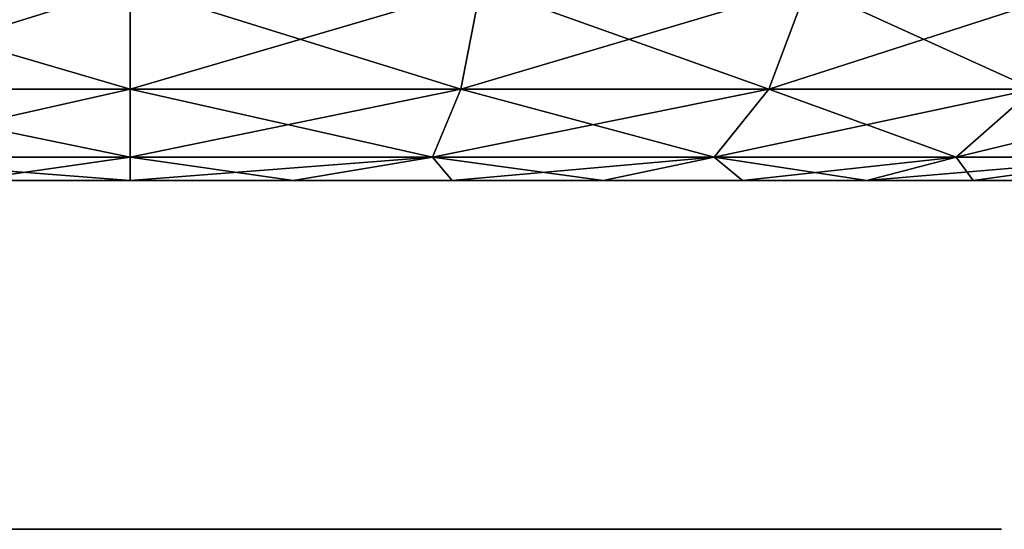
# Model space of a CAD drawing. Header units: millimetres. Extents: x -148 to 148, y -42 to 96.
# Tile 30 of 132: x -64.27 to -58.62, y -41.5 to -38.58. Entities that reach past the tile are written whole.
import ezdxf

# ---------------------------------------------------------------- set-up
doc = ezdxf.new("R2010")
doc.units = ezdxf.units.MM
doc.header["$LTSCALE"] = 127.314815
for name, color, linetype in [('48', 7, 'CONTINUOUS'), ('49', 7, 'CONTINUOUS'), ('63', 7, 'CONTINUOUS'), ('64', 7, 'CONTINUOUS'), ('65', 7, 'CONTINUOUS'), ('66', 7, 'CONTINUOUS'), ('93', 7, 'CONTINUOUS')]:
    doc.layers.add(name, color=color, linetype=linetype)

msp = doc.modelspace()

# ---------------------------------------------------------------- linework, layer by layer
at = {"layer": '48', "linetype": 'Continuous'}
for points in [[(-69.5459, -39.5, 64.5751), (-69.6195, -39.5, 63.6396), (-57.7333, -39.5, 64.5751), (-69.5459, -39.5, 64.5751)], [(-69.5459, -39.5, 62.7042), (-57.6597, -39.5, 63.6396), (-69.6195, -39.5, 63.6396), (-69.5459, -39.5, 62.7042)], [(-69.6195, -39.5, 63.6396), (-57.6597, -39.5, 63.6396), (-57.7333, -39.5, 64.5751), (-69.6195, -39.5, 63.6396)], [(-69.3268, -39.5, 65.4875), (-69.5459, -39.5, 64.5751), (-57.9524, -39.5, 65.4875), (-69.3268, -39.5, 65.4875)], [(-57.9524, -39.5, 65.4875), (-69.5459, -39.5, 64.5751), (-57.7333, -39.5, 64.5751), (-57.9524, -39.5, 65.4875)], [(-57.7333, -39.5, 62.7042), (-57.6597, -39.5, 63.6396), (-69.5459, -39.5, 62.7042), (-57.7333, -39.5, 62.7042)], [(-69.3268, -39.5, 61.7917), (-57.7333, -39.5, 62.7042), (-69.5459, -39.5, 62.7042), (-69.3268, -39.5, 61.7917)], [(-68.9677, -39.5, 66.3544), (-69.3268, -39.5, 65.4875), (-58.3115, -39.5, 66.3544), (-68.9677, -39.5, 66.3544)], [(-58.3115, -39.5, 66.3544), (-69.3268, -39.5, 65.4875), (-57.9524, -39.5, 65.4875), (-58.3115, -39.5, 66.3544)], [(-57.9524, -39.5, 61.7917), (-57.7333, -39.5, 62.7042), (-69.3268, -39.5, 61.7917), (-57.9524, -39.5, 61.7917)], [(-68.9677, -39.5, 60.9248), (-57.9524, -39.5, 61.7917), (-69.3268, -39.5, 61.7917), (-68.9677, -39.5, 60.9248)], [(-68.4774, -39.5, 67.1545), (-68.9677, -39.5, 66.3544), (-58.8018, -39.5, 67.1545), (-68.4774, -39.5, 67.1545)], [(-58.8018, -39.5, 67.1545), (-68.9677, -39.5, 66.3544), (-58.3115, -39.5, 66.3544), (-58.8018, -39.5, 67.1545)], [(-58.3115, -39.5, 60.9248), (-57.9524, -39.5, 61.7917), (-68.9677, -39.5, 60.9248), (-58.3115, -39.5, 60.9248)], [(-68.4774, -39.5, 60.1247), (-58.3115, -39.5, 60.9248), (-68.9677, -39.5, 60.9248), (-68.4774, -39.5, 60.1247)], [(-67.868, -39.5, 67.868), (-68.4774, -39.5, 67.1545), (-59.4112, -39.5, 67.868), (-67.868, -39.5, 67.868)], [(-59.4112, -39.5, 67.868), (-68.4774, -39.5, 67.1545), (-58.8018, -39.5, 67.1545), (-59.4112, -39.5, 67.868)], [(-58.8018, -39.5, 60.1247), (-58.3115, -39.5, 60.9248), (-68.4774, -39.5, 60.1247), (-58.8018, -39.5, 60.1247)], [(-67.868, -39.5, 59.4112), (-58.8018, -39.5, 60.1247), (-68.4774, -39.5, 60.1247), (-67.868, -39.5, 59.4112)], [(-67.1545, -39.5, 68.4774), (-67.868, -39.5, 67.868), (-60.1247, -39.5, 68.4775), (-67.1545, -39.5, 68.4774)], [(-60.1247, -39.5, 68.4775), (-67.868, -39.5, 67.868), (-59.4112, -39.5, 67.868), (-60.1247, -39.5, 68.4775)], [(-59.4112, -39.5, 59.4112), (-58.8018, -39.5, 60.1247), (-67.868, -39.5, 59.4112), (-59.4112, -39.5, 59.4112)], [(-67.1545, -39.5, 58.8018), (-59.4112, -39.5, 59.4112), (-67.868, -39.5, 59.4112), (-67.1545, -39.5, 58.8018)], [(-66.3544, -39.5, 68.9677), (-67.1545, -39.5, 68.4774), (-60.9248, -39.5, 68.9677), (-66.3544, -39.5, 68.9677)], [(-60.9248, -39.5, 68.9677), (-67.1545, -39.5, 68.4774), (-60.1247, -39.5, 68.4775), (-60.9248, -39.5, 68.9677)], [(-66.3544, -39.5, 58.3115), (-60.1247, -39.5, 58.8018), (-67.1545, -39.5, 58.8018), (-66.3544, -39.5, 58.3115)], [(-60.1247, -39.5, 58.8018), (-59.4112, -39.5, 59.4112), (-67.1545, -39.5, 58.8018), (-60.1247, -39.5, 58.8018)], [(-65.4875, -39.5, 69.3268), (-66.3544, -39.5, 68.9677), (-61.7917, -39.5, 69.3268), (-65.4875, -39.5, 69.3268)], [(-61.7917, -39.5, 69.3268), (-66.3544, -39.5, 68.9677), (-60.9248, -39.5, 68.9677), (-61.7917, -39.5, 69.3268)], [(-65.4875, -39.5, 57.9524), (-60.9248, -39.5, 58.3115), (-66.3544, -39.5, 58.3115), (-65.4875, -39.5, 57.9524)], [(-60.9248, -39.5, 58.3115), (-60.1247, -39.5, 58.8018), (-66.3544, -39.5, 58.3115), (-60.9248, -39.5, 58.3115)], [(-64.5751, -39.5, 69.5459), (-65.4875, -39.5, 69.3268), (-62.7041, -39.5, 69.5459), (-64.5751, -39.5, 69.5459)], [(-62.7041, -39.5, 69.5459), (-65.4875, -39.5, 69.3268), (-61.7917, -39.5, 69.3268), (-62.7041, -39.5, 69.5459)], [(-64.5751, -39.5, 57.7333), (-61.7917, -39.5, 57.9524), (-65.4875, -39.5, 57.9524), (-64.5751, -39.5, 57.7333)], [(-61.7917, -39.5, 57.9524), (-60.9248, -39.5, 58.3115), (-65.4875, -39.5, 57.9524), (-61.7917, -39.5, 57.9524)], [(-63.6396, -39.5, 57.6597), (-62.7041, -39.5, 57.7333), (-64.5751, -39.5, 57.7333), (-63.6396, -39.5, 57.6597)], [(-63.6396, -39.5, 69.6195), (-64.5751, -39.5, 69.5459), (-62.7041, -39.5, 69.5459), (-63.6396, -39.5, 69.6195)], [(-62.7041, -39.5, 57.7333), (-61.7917, -39.5, 57.9524), (-64.5751, -39.5, 57.7333), (-62.7041, -39.5, 57.7333)]]:
    msp.add_3dface(points, dxfattribs=at)
at = {"layer": '49', "linetype": 'Continuous'}
for points in [[(-69.5459, -39.5, -62.7042), (-69.6195, -39.5, -63.6396), (-57.7333, -39.5, -62.7042), (-69.5459, -39.5, -62.7042)], [(-69.5459, -39.5, -64.5751), (-57.6597, -39.5, -63.6396), (-69.6195, -39.5, -63.6396), (-69.5459, -39.5, -64.5751)], [(-69.6195, -39.5, -63.6396), (-57.6597, -39.5, -63.6396), (-57.7333, -39.5, -62.7042), (-69.6195, -39.5, -63.6396)], [(-57.9524, -39.5, -61.7917), (-69.5459, -39.5, -62.7042), (-57.7333, -39.5, -62.7042), (-57.9524, -39.5, -61.7917)], [(-69.3268, -39.5, -61.7917), (-69.5459, -39.5, -62.7042), (-57.9524, -39.5, -61.7917), (-69.3268, -39.5, -61.7917)], [(-57.7333, -39.5, -64.5751), (-57.6597, -39.5, -63.6396), (-69.5459, -39.5, -64.5751), (-57.7333, -39.5, -64.5751)], [(-69.3268, -39.5, -65.4875), (-57.7333, -39.5, -64.5751), (-69.5459, -39.5, -64.5751), (-69.3268, -39.5, -65.4875)], [(-58.3115, -39.5, -60.9248), (-69.3268, -39.5, -61.7917), (-57.9524, -39.5, -61.7917), (-58.3115, -39.5, -60.9248)], [(-68.9677, -39.5, -60.9248), (-69.3268, -39.5, -61.7917), (-58.3115, -39.5, -60.9248), (-68.9677, -39.5, -60.9248)], [(-57.9524, -39.5, -65.4875), (-57.7333, -39.5, -64.5751), (-69.3268, -39.5, -65.4875), (-57.9524, -39.5, -65.4875)], [(-68.9677, -39.5, -66.3544), (-57.9524, -39.5, -65.4875), (-69.3268, -39.5, -65.4875), (-68.9677, -39.5, -66.3544)], [(-58.8018, -39.5, -60.1247), (-68.9677, -39.5, -60.9248), (-58.3115, -39.5, -60.9248), (-58.8018, -39.5, -60.1247)], [(-68.4774, -39.5, -60.1247), (-68.9677, -39.5, -60.9248), (-58.8018, -39.5, -60.1247), (-68.4774, -39.5, -60.1247)], [(-58.3115, -39.5, -66.3544), (-57.9524, -39.5, -65.4875), (-68.9677, -39.5, -66.3544), (-58.3115, -39.5, -66.3544)], [(-68.4774, -39.5, -67.1545), (-58.3115, -39.5, -66.3544), (-68.9677, -39.5, -66.3544), (-68.4774, -39.5, -67.1545)], [(-67.868, -39.5, -59.4112), (-68.4774, -39.5, -60.1247), (-59.4112, -39.5, -59.4112), (-67.868, -39.5, -59.4112)], [(-59.4112, -39.5, -59.4112), (-68.4774, -39.5, -60.1247), (-58.8018, -39.5, -60.1247), (-59.4112, -39.5, -59.4112)], [(-58.8018, -39.5, -67.1545), (-58.3115, -39.5, -66.3544), (-68.4774, -39.5, -67.1545), (-58.8018, -39.5, -67.1545)], [(-67.868, -39.5, -67.868), (-58.8018, -39.5, -67.1545), (-68.4774, -39.5, -67.1545), (-67.868, -39.5, -67.868)], [(-67.1545, -39.5, -58.8018), (-67.868, -39.5, -59.4112), (-60.1247, -39.5, -58.8018), (-67.1545, -39.5, -58.8018)], [(-60.1247, -39.5, -58.8018), (-67.868, -39.5, -59.4112), (-59.4112, -39.5, -59.4112), (-60.1247, -39.5, -58.8018)], [(-59.4112, -39.5, -67.868), (-58.8018, -39.5, -67.1545), (-67.868, -39.5, -67.868), (-59.4112, -39.5, -67.868)], [(-67.1545, -39.5, -68.4775), (-59.4112, -39.5, -67.868), (-67.868, -39.5, -67.868), (-67.1545, -39.5, -68.4775)], [(-66.3544, -39.5, -58.3115), (-67.1545, -39.5, -58.8018), (-60.9248, -39.5, -58.3115), (-66.3544, -39.5, -58.3115)], [(-60.9248, -39.5, -58.3115), (-67.1545, -39.5, -58.8018), (-60.1247, -39.5, -58.8018), (-60.9248, -39.5, -58.3115)], [(-66.3544, -39.5, -68.9677), (-60.1247, -39.5, -68.4774), (-67.1545, -39.5, -68.4775), (-66.3544, -39.5, -68.9677)], [(-60.1247, -39.5, -68.4774), (-59.4112, -39.5, -67.868), (-67.1545, -39.5, -68.4775), (-60.1247, -39.5, -68.4774)], [(-65.4875, -39.5, -57.9524), (-66.3544, -39.5, -58.3115), (-61.7917, -39.5, -57.9524), (-65.4875, -39.5, -57.9524)], [(-61.7917, -39.5, -57.9524), (-66.3544, -39.5, -58.3115), (-60.9248, -39.5, -58.3115), (-61.7917, -39.5, -57.9524)], [(-65.4875, -39.5, -69.3268), (-60.9248, -39.5, -68.9677), (-66.3544, -39.5, -68.9677), (-65.4875, -39.5, -69.3268)], [(-60.9248, -39.5, -68.9677), (-60.1247, -39.5, -68.4774), (-66.3544, -39.5, -68.9677), (-60.9248, -39.5, -68.9677)], [(-64.5751, -39.5, -57.7333), (-65.4875, -39.5, -57.9524), (-62.7041, -39.5, -57.7333), (-64.5751, -39.5, -57.7333)], [(-62.7041, -39.5, -57.7333), (-65.4875, -39.5, -57.9524), (-61.7917, -39.5, -57.9524), (-62.7041, -39.5, -57.7333)], [(-64.5751, -39.5, -69.5459), (-61.7917, -39.5, -69.3268), (-65.4875, -39.5, -69.3268), (-64.5751, -39.5, -69.5459)], [(-61.7917, -39.5, -69.3268), (-60.9248, -39.5, -68.9677), (-65.4875, -39.5, -69.3268), (-61.7917, -39.5, -69.3268)], [(-63.6396, -39.5, -69.6195), (-62.7041, -39.5, -69.5459), (-64.5751, -39.5, -69.5459), (-63.6396, -39.5, -69.6195)], [(-63.6396, -39.5, -57.6597), (-64.5751, -39.5, -57.7333), (-62.7041, -39.5, -57.7333), (-63.6396, -39.5, -57.6597)], [(-62.7041, -39.5, -69.5459), (-61.7917, -39.5, -69.3268), (-64.5751, -39.5, -69.5459), (-62.7041, -39.5, -69.5459)]]:
    msp.add_3dface(points, dxfattribs=at)
at = {"layer": '63', "linetype": 'Continuous'}
for points in [[(-63.6396, -38.3846, 55.866), (-65.5369, -38.9751, 56.5589), (-65.6516, -38.3846, 56.1309), (-63.6396, -38.3846, 55.866)], [(-63.6396, -38.9751, 56.3091), (-65.5369, -38.9751, 56.5589), (-63.6396, -38.3846, 55.866), (-63.6396, -38.9751, 56.3091)], [(-61.7423, -38.9751, 56.5589), (-63.6396, -38.9751, 56.3091), (-61.6276, -38.3846, 56.1309), (-61.7423, -38.9751, 56.5589)], [(-61.6276, -38.3846, 56.1309), (-63.6396, -38.9751, 56.3091), (-63.6396, -38.3846, 55.866), (-61.6276, -38.3846, 56.1309)], [(-59.9743, -38.9751, 57.2912), (-61.7423, -38.9751, 56.5589), (-59.7528, -38.3846, 56.9074), (-59.9743, -38.9751, 57.2912)], [(-59.7528, -38.3846, 56.9074), (-61.7423, -38.9751, 56.5589), (-61.6276, -38.3846, 56.1309), (-59.7528, -38.3846, 56.9074)], [(-58.4561, -38.9751, 58.4561), (-59.9743, -38.9751, 57.2912), (-58.1428, -38.3846, 58.1428), (-58.4561, -38.9751, 58.4561)], [(-58.1428, -38.3846, 58.1428), (-59.9743, -38.9751, 57.2912), (-59.7528, -38.3846, 56.9074), (-58.1428, -38.3846, 58.1428)], [(-63.6396, -38.9751, 56.3091), (-65.3746, -39.3646, 57.1646), (-65.5369, -38.9751, 56.5589), (-63.6396, -38.9751, 56.3091)], [(-63.6396, -39.3646, 56.9362), (-65.3746, -39.3646, 57.1646), (-63.6396, -38.9751, 56.3091), (-63.6396, -39.3646, 56.9362)], [(-61.9046, -39.3646, 57.1646), (-63.6396, -39.3646, 56.9362), (-61.7423, -38.9751, 56.5589), (-61.9046, -39.3646, 57.1646)], [(-61.7423, -38.9751, 56.5589), (-63.6396, -39.3646, 56.9362), (-63.6396, -38.9751, 56.3091), (-61.7423, -38.9751, 56.5589)], [(-60.2879, -39.3646, 57.8343), (-61.9046, -39.3646, 57.1646), (-59.9743, -38.9751, 57.2912), (-60.2879, -39.3646, 57.8343)], [(-59.9743, -38.9751, 57.2912), (-61.9046, -39.3646, 57.1646), (-61.7423, -38.9751, 56.5589), (-59.9743, -38.9751, 57.2912)], [(-58.8996, -39.3646, 58.8996), (-60.2879, -39.3646, 57.8343), (-58.4561, -38.9751, 58.4561), (-58.8996, -39.3646, 58.8996)], [(-58.4561, -38.9751, 58.4561), (-60.2879, -39.3646, 57.8343), (-59.9743, -38.9751, 57.2912), (-58.4561, -38.9751, 58.4561)], [(-57.8343, -39.3646, 60.2879), (-58.8996, -39.3646, 58.8996), (-57.2912, -38.9751, 59.9743), (-57.8343, -39.3646, 60.2879)], [(-57.2912, -38.9751, 59.9743), (-58.8996, -39.3646, 58.8996), (-58.4561, -38.9751, 58.4561), (-57.2912, -38.9751, 59.9743)], [(-63.6396, -39.3646, 56.9362), (-64.5751, -39.5, 57.7333), (-65.3746, -39.3646, 57.1646), (-63.6396, -39.3646, 56.9362)], [(-63.6396, -39.5, 57.6597), (-64.5751, -39.5, 57.7333), (-63.6396, -39.3646, 56.9362), (-63.6396, -39.5, 57.6597)], [(-61.9046, -39.3646, 57.1646), (-63.6396, -39.5, 57.6597), (-63.6396, -39.3646, 56.9362), (-61.9046, -39.3646, 57.1646)], [(-62.7041, -39.5, 57.7333), (-63.6396, -39.5, 57.6597), (-61.9046, -39.3646, 57.1646), (-62.7041, -39.5, 57.7333)], [(-61.7917, -39.5, 57.9524), (-62.7041, -39.5, 57.7333), (-61.9046, -39.3646, 57.1646), (-61.7917, -39.5, 57.9524)], [(-60.2879, -39.3646, 57.8343), (-61.7917, -39.5, 57.9524), (-61.9046, -39.3646, 57.1646), (-60.2879, -39.3646, 57.8343)], [(-60.9248, -39.5, 58.3115), (-61.7917, -39.5, 57.9524), (-60.2879, -39.3646, 57.8343), (-60.9248, -39.5, 58.3115)], [(-60.1247, -39.5, 58.8018), (-60.9248, -39.5, 58.3115), (-60.2879, -39.3646, 57.8343), (-60.1247, -39.5, 58.8018)], [(-58.8996, -39.3646, 58.8996), (-60.1247, -39.5, 58.8018), (-60.2879, -39.3646, 57.8343), (-58.8996, -39.3646, 58.8996)], [(-59.4112, -39.5, 59.4112), (-60.1247, -39.5, 58.8018), (-58.8996, -39.3646, 58.8996), (-59.4112, -39.5, 59.4112)], [(-57.8343, -39.3646, 60.2879), (-59.4112, -39.5, 59.4112), (-58.8996, -39.3646, 58.8996), (-57.8343, -39.3646, 60.2879)], [(-58.8018, -39.5, 60.1247), (-59.4112, -39.5, 59.4112), (-57.8343, -39.3646, 60.2879), (-58.8018, -39.5, 60.1247)], [(-58.3115, -39.5, 60.9248), (-58.8018, -39.5, 60.1247), (-57.8343, -39.3646, 60.2879), (-58.3115, -39.5, 60.9248)]]:
    msp.add_3dface(points, dxfattribs=at)
at = {"layer": '64', "linetype": 'Continuous'}
for points in [[(-65.6516, -38.3846, 71.1484), (-63.6396, -38.9751, 70.9701), (-63.6396, -38.3846, 71.4133), (-65.6516, -38.3846, 71.1484)], [(-65.5369, -38.9751, 70.7204), (-63.6396, -38.9751, 70.9701), (-65.6516, -38.3846, 71.1484), (-65.5369, -38.9751, 70.7204)], [(-63.6396, -38.3846, 71.4133), (-61.7423, -38.9751, 70.7204), (-61.6276, -38.3846, 71.1484), (-63.6396, -38.3846, 71.4133)], [(-63.6396, -38.9751, 70.9701), (-61.7423, -38.9751, 70.7204), (-63.6396, -38.3846, 71.4133), (-63.6396, -38.9751, 70.9701)], [(-61.7423, -38.9751, 70.7204), (-59.9743, -38.9751, 69.988), (-61.6276, -38.3846, 71.1484), (-61.7423, -38.9751, 70.7204)], [(-61.6276, -38.3846, 71.1484), (-59.9743, -38.9751, 69.988), (-59.7528, -38.3846, 70.3718), (-61.6276, -38.3846, 71.1484)], [(-59.9743, -38.9751, 69.988), (-58.4561, -38.9751, 68.8231), (-59.7528, -38.3846, 70.3718), (-59.9743, -38.9751, 69.988)], [(-59.7528, -38.3846, 70.3718), (-58.4561, -38.9751, 68.8231), (-58.1428, -38.3846, 69.1364), (-59.7528, -38.3846, 70.3718)], [(-65.5369, -38.9751, 70.7204), (-63.6396, -39.3646, 70.343), (-63.6396, -38.9751, 70.9701), (-65.5369, -38.9751, 70.7204)], [(-65.3746, -39.3646, 70.1146), (-63.6396, -39.3646, 70.343), (-65.5369, -38.9751, 70.7204), (-65.3746, -39.3646, 70.1146)], [(-63.6396, -39.3646, 70.343), (-61.9046, -39.3646, 70.1146), (-63.6396, -38.9751, 70.9701), (-63.6396, -39.3646, 70.343)], [(-63.6396, -38.9751, 70.9701), (-61.9046, -39.3646, 70.1146), (-61.7423, -38.9751, 70.7204), (-63.6396, -38.9751, 70.9701)], [(-61.9046, -39.3646, 70.1146), (-60.2879, -39.3646, 69.4449), (-61.7423, -38.9751, 70.7204), (-61.9046, -39.3646, 70.1146)], [(-61.7423, -38.9751, 70.7204), (-60.2879, -39.3646, 69.4449), (-59.9743, -38.9751, 69.988), (-61.7423, -38.9751, 70.7204)], [(-60.2879, -39.3646, 69.4449), (-58.8996, -39.3646, 68.3796), (-59.9743, -38.9751, 69.988), (-60.2879, -39.3646, 69.4449)], [(-59.9743, -38.9751, 69.988), (-58.8996, -39.3646, 68.3796), (-58.4561, -38.9751, 68.8231), (-59.9743, -38.9751, 69.988)], [(-58.8996, -39.3646, 68.3796), (-57.8343, -39.3646, 66.9913), (-58.4561, -38.9751, 68.8231), (-58.8996, -39.3646, 68.3796)], [(-65.3746, -39.3646, 70.1146), (-63.6396, -39.5, 69.6195), (-63.6396, -39.3646, 70.343), (-65.3746, -39.3646, 70.1146)], [(-64.5751, -39.5, 69.5459), (-63.6396, -39.5, 69.6195), (-65.3746, -39.3646, 70.1146), (-64.5751, -39.5, 69.5459)], [(-63.6396, -39.3646, 70.343), (-62.7041, -39.5, 69.5459), (-61.9046, -39.3646, 70.1146), (-63.6396, -39.3646, 70.343)], [(-63.6396, -39.5, 69.6195), (-62.7041, -39.5, 69.5459), (-63.6396, -39.3646, 70.343), (-63.6396, -39.5, 69.6195)], [(-62.7041, -39.5, 69.5459), (-61.7917, -39.5, 69.3268), (-61.9046, -39.3646, 70.1146), (-62.7041, -39.5, 69.5459)], [(-61.7917, -39.5, 69.3268), (-60.9248, -39.5, 68.9677), (-61.9046, -39.3646, 70.1146), (-61.7917, -39.5, 69.3268)], [(-61.9046, -39.3646, 70.1146), (-60.9248, -39.5, 68.9677), (-60.2879, -39.3646, 69.4449), (-61.9046, -39.3646, 70.1146)], [(-60.9248, -39.5, 68.9677), (-60.1247, -39.5, 68.4775), (-60.2879, -39.3646, 69.4449), (-60.9248, -39.5, 68.9677)], [(-60.1247, -39.5, 68.4775), (-59.4112, -39.5, 67.868), (-60.2879, -39.3646, 69.4449), (-60.1247, -39.5, 68.4775)], [(-60.2879, -39.3646, 69.4449), (-59.4112, -39.5, 67.868), (-58.8996, -39.3646, 68.3796), (-60.2879, -39.3646, 69.4449)], [(-59.4112, -39.5, 67.868), (-58.8018, -39.5, 67.1545), (-58.8996, -39.3646, 68.3796), (-59.4112, -39.5, 67.868)], [(-58.8996, -39.3646, 68.3796), (-58.8018, -39.5, 67.1545), (-57.8343, -39.3646, 66.9913), (-58.8996, -39.3646, 68.3796)], [(-58.8018, -39.5, 67.1545), (-58.3115, -39.5, 66.3544), (-57.8343, -39.3646, 66.9913), (-58.8018, -39.5, 67.1545)]]:
    msp.add_3dface(points, dxfattribs=at)
at = {"layer": '65', "linetype": 'Continuous'}
for points in [[(-63.6396, -38.3846, -71.4133), (-65.5369, -38.9751, -70.7204), (-65.6516, -38.3846, -71.1484), (-63.6396, -38.3846, -71.4133)], [(-63.6396, -38.9751, -70.9701), (-65.5369, -38.9751, -70.7204), (-63.6396, -38.3846, -71.4133), (-63.6396, -38.9751, -70.9701)], [(-61.7423, -38.9751, -70.7204), (-63.6396, -38.9751, -70.9701), (-61.6276, -38.3846, -71.1484), (-61.7423, -38.9751, -70.7204)], [(-61.6276, -38.3846, -71.1484), (-63.6396, -38.9751, -70.9701), (-63.6396, -38.3846, -71.4133), (-61.6276, -38.3846, -71.1484)], [(-59.9743, -38.9751, -69.988), (-61.7423, -38.9751, -70.7204), (-59.7528, -38.3846, -70.3718), (-59.9743, -38.9751, -69.988)], [(-59.7528, -38.3846, -70.3718), (-61.7423, -38.9751, -70.7204), (-61.6276, -38.3846, -71.1484), (-59.7528, -38.3846, -70.3718)], [(-58.1428, -38.3846, -69.1364), (-59.9743, -38.9751, -69.988), (-59.7528, -38.3846, -70.3718), (-58.1428, -38.3846, -69.1364)], [(-58.4561, -38.9751, -68.8231), (-59.9743, -38.9751, -69.988), (-58.1428, -38.3846, -69.1364), (-58.4561, -38.9751, -68.8231)], [(-63.6396, -38.9751, -70.9701), (-65.3746, -39.3646, -70.1146), (-65.5369, -38.9751, -70.7204), (-63.6396, -38.9751, -70.9701)], [(-63.6396, -39.3646, -70.343), (-65.3746, -39.3646, -70.1146), (-63.6396, -38.9751, -70.9701), (-63.6396, -39.3646, -70.343)], [(-61.9046, -39.3646, -70.1146), (-63.6396, -39.3646, -70.343), (-61.7423, -38.9751, -70.7204), (-61.9046, -39.3646, -70.1146)], [(-61.7423, -38.9751, -70.7204), (-63.6396, -39.3646, -70.343), (-63.6396, -38.9751, -70.9701), (-61.7423, -38.9751, -70.7204)], [(-60.2879, -39.3646, -69.4449), (-61.9046, -39.3646, -70.1146), (-59.9743, -38.9751, -69.988), (-60.2879, -39.3646, -69.4449)], [(-59.9743, -38.9751, -69.988), (-61.9046, -39.3646, -70.1146), (-61.7423, -38.9751, -70.7204), (-59.9743, -38.9751, -69.988)], [(-58.4561, -38.9751, -68.8231), (-60.2879, -39.3646, -69.4449), (-59.9743, -38.9751, -69.988), (-58.4561, -38.9751, -68.8231)], [(-58.8996, -39.3646, -68.3796), (-60.2879, -39.3646, -69.4449), (-58.4561, -38.9751, -68.8231), (-58.8996, -39.3646, -68.3796)], [(-57.2912, -38.9751, -67.3049), (-58.8996, -39.3646, -68.3796), (-58.4561, -38.9751, -68.8231), (-57.2912, -38.9751, -67.3049)], [(-57.8343, -39.3646, -66.9913), (-58.8996, -39.3646, -68.3796), (-57.2912, -38.9751, -67.3049), (-57.8343, -39.3646, -66.9913)], [(-63.6396, -39.3646, -70.343), (-64.5751, -39.5, -69.5459), (-65.3746, -39.3646, -70.1146), (-63.6396, -39.3646, -70.343)], [(-63.6396, -39.5, -69.6195), (-64.5751, -39.5, -69.5459), (-63.6396, -39.3646, -70.343), (-63.6396, -39.5, -69.6195)], [(-62.7041, -39.5, -69.5459), (-63.6396, -39.5, -69.6195), (-61.9046, -39.3646, -70.1146), (-62.7041, -39.5, -69.5459)], [(-61.9046, -39.3646, -70.1146), (-63.6396, -39.5, -69.6195), (-63.6396, -39.3646, -70.343), (-61.9046, -39.3646, -70.1146)], [(-61.7917, -39.5, -69.3268), (-62.7041, -39.5, -69.5459), (-61.9046, -39.3646, -70.1146), (-61.7917, -39.5, -69.3268)], [(-60.2879, -39.3646, -69.4449), (-61.7917, -39.5, -69.3268), (-61.9046, -39.3646, -70.1146), (-60.2879, -39.3646, -69.4449)], [(-60.9248, -39.5, -68.9677), (-61.7917, -39.5, -69.3268), (-60.2879, -39.3646, -69.4449), (-60.9248, -39.5, -68.9677)], [(-60.1247, -39.5, -68.4774), (-60.9248, -39.5, -68.9677), (-60.2879, -39.3646, -69.4449), (-60.1247, -39.5, -68.4774)], [(-58.8996, -39.3646, -68.3796), (-60.1247, -39.5, -68.4774), (-60.2879, -39.3646, -69.4449), (-58.8996, -39.3646, -68.3796)], [(-59.4112, -39.5, -67.868), (-60.1247, -39.5, -68.4774), (-58.8996, -39.3646, -68.3796), (-59.4112, -39.5, -67.868)], [(-58.8018, -39.5, -67.1545), (-59.4112, -39.5, -67.868), (-57.8343, -39.3646, -66.9913), (-58.8018, -39.5, -67.1545)], [(-57.8343, -39.3646, -66.9913), (-59.4112, -39.5, -67.868), (-58.8996, -39.3646, -68.3796), (-57.8343, -39.3646, -66.9913)], [(-58.3115, -39.5, -66.3544), (-58.8018, -39.5, -67.1545), (-57.8343, -39.3646, -66.9913), (-58.3115, -39.5, -66.3544)]]:
    msp.add_3dface(points, dxfattribs=at)
at = {"layer": '66', "linetype": 'Continuous'}
for points in [[(-65.5369, -38.9751, -56.5589), (-63.6396, -38.9751, -56.3091), (-65.6516, -38.3846, -56.1309), (-65.5369, -38.9751, -56.5589)], [(-65.6516, -38.3846, -56.1309), (-63.6396, -38.9751, -56.3091), (-63.6396, -38.3846, -55.866), (-65.6516, -38.3846, -56.1309)], [(-63.6396, -38.9751, -56.3091), (-61.7423, -38.9751, -56.5589), (-63.6396, -38.3846, -55.866), (-63.6396, -38.9751, -56.3091)], [(-63.6396, -38.3846, -55.866), (-61.7423, -38.9751, -56.5589), (-61.6276, -38.3846, -56.1309), (-63.6396, -38.3846, -55.866)], [(-61.7423, -38.9751, -56.5589), (-59.9743, -38.9751, -57.2912), (-61.6276, -38.3846, -56.1309), (-61.7423, -38.9751, -56.5589)], [(-61.6276, -38.3846, -56.1309), (-59.9743, -38.9751, -57.2912), (-59.7528, -38.3846, -56.9074), (-61.6276, -38.3846, -56.1309)], [(-59.9743, -38.9751, -57.2912), (-58.4561, -38.9751, -58.4561), (-59.7528, -38.3846, -56.9074), (-59.9743, -38.9751, -57.2912)], [(-59.7528, -38.3846, -56.9074), (-58.4561, -38.9751, -58.4561), (-58.1428, -38.3846, -58.1428), (-59.7528, -38.3846, -56.9074)], [(-65.3746, -39.3646, -57.1646), (-63.6396, -39.3646, -56.9362), (-65.5369, -38.9751, -56.5589), (-65.3746, -39.3646, -57.1646)], [(-65.5369, -38.9751, -56.5589), (-63.6396, -39.3646, -56.9362), (-63.6396, -38.9751, -56.3091), (-65.5369, -38.9751, -56.5589)], [(-63.6396, -38.9751, -56.3091), (-61.9046, -39.3646, -57.1646), (-61.7423, -38.9751, -56.5589), (-63.6396, -38.9751, -56.3091)], [(-63.6396, -39.3646, -56.9362), (-61.9046, -39.3646, -57.1646), (-63.6396, -38.9751, -56.3091), (-63.6396, -39.3646, -56.9362)], [(-61.9046, -39.3646, -57.1646), (-60.2879, -39.3646, -57.8343), (-61.7423, -38.9751, -56.5589), (-61.9046, -39.3646, -57.1646)], [(-61.7423, -38.9751, -56.5589), (-60.2879, -39.3646, -57.8343), (-59.9743, -38.9751, -57.2912), (-61.7423, -38.9751, -56.5589)], [(-60.2879, -39.3646, -57.8343), (-58.8996, -39.3646, -58.8996), (-59.9743, -38.9751, -57.2912), (-60.2879, -39.3646, -57.8343)], [(-59.9743, -38.9751, -57.2912), (-58.8996, -39.3646, -58.8996), (-58.4561, -38.9751, -58.4561), (-59.9743, -38.9751, -57.2912)], [(-58.8996, -39.3646, -58.8996), (-57.8343, -39.3646, -60.2879), (-58.4561, -38.9751, -58.4561), (-58.8996, -39.3646, -58.8996)], [(-64.5751, -39.5, -57.7333), (-63.6396, -39.5, -57.6597), (-65.3746, -39.3646, -57.1646), (-64.5751, -39.5, -57.7333)], [(-65.3746, -39.3646, -57.1646), (-63.6396, -39.5, -57.6597), (-63.6396, -39.3646, -56.9362), (-65.3746, -39.3646, -57.1646)], [(-63.6396, -39.3646, -56.9362), (-62.7041, -39.5, -57.7333), (-61.9046, -39.3646, -57.1646), (-63.6396, -39.3646, -56.9362)], [(-63.6396, -39.5, -57.6597), (-62.7041, -39.5, -57.7333), (-63.6396, -39.3646, -56.9362), (-63.6396, -39.5, -57.6597)], [(-62.7041, -39.5, -57.7333), (-61.7917, -39.5, -57.9524), (-61.9046, -39.3646, -57.1646), (-62.7041, -39.5, -57.7333)], [(-61.7917, -39.5, -57.9524), (-60.9248, -39.5, -58.3115), (-61.9046, -39.3646, -57.1646), (-61.7917, -39.5, -57.9524)], [(-61.9046, -39.3646, -57.1646), (-60.9248, -39.5, -58.3115), (-60.2879, -39.3646, -57.8343), (-61.9046, -39.3646, -57.1646)], [(-60.9248, -39.5, -58.3115), (-60.1247, -39.5, -58.8018), (-60.2879, -39.3646, -57.8343), (-60.9248, -39.5, -58.3115)], [(-60.1247, -39.5, -58.8018), (-59.4112, -39.5, -59.4112), (-60.2879, -39.3646, -57.8343), (-60.1247, -39.5, -58.8018)], [(-60.2879, -39.3646, -57.8343), (-59.4112, -39.5, -59.4112), (-58.8996, -39.3646, -58.8996), (-60.2879, -39.3646, -57.8343)], [(-59.4112, -39.5, -59.4112), (-58.8018, -39.5, -60.1247), (-58.8996, -39.3646, -58.8996), (-59.4112, -39.5, -59.4112)], [(-58.8996, -39.3646, -58.8996), (-58.8018, -39.5, -60.1247), (-57.8343, -39.3646, -60.2879), (-58.8996, -39.3646, -58.8996)], [(-58.8018, -39.5, -60.1247), (-58.3115, -39.5, -60.9248), (-57.8343, -39.3646, -60.2879), (-58.8018, -39.5, -60.1247)]]:
    msp.add_3dface(points, dxfattribs=at)
at = {"layer": '93', "linetype": 'Continuous'}
for points in [[(-65.1847, -41.5, -68.3949), (-63.6396, -41.5, -68.6396), (-65.1847, -41.5, -58.8843), (-65.1847, -41.5, -68.3949)], [(-65.1847, -41.5, -58.8843), (-63.6396, -41.5, -68.6396), (-63.6396, -41.5, -58.6396), (-65.1847, -41.5, -58.8843)], [(-65.1847, -41.5, 58.8843), (-63.6396, -41.5, 58.6396), (-65.1847, -41.5, 68.3949), (-65.1847, -41.5, 58.8843)], [(-65.1847, -41.5, 68.3949), (-63.6396, -41.5, 58.6396), (-63.6396, -41.5, 68.6396), (-65.1847, -41.5, 68.3949)], [(-62.0945, -41.5, -58.8843), (-63.6396, -41.5, -58.6396), (-62.0945, -41.5, -68.3949), (-62.0945, -41.5, -58.8843)], [(-63.6396, -41.5, -58.6396), (-63.6396, -41.5, -68.6396), (-62.0945, -41.5, -68.3949), (-63.6396, -41.5, -58.6396)], [(-62.0945, -41.5, 68.3949), (-63.6396, -41.5, 68.6396), (-62.0945, -41.5, 58.8843), (-62.0945, -41.5, 68.3949)], [(-63.6396, -41.5, 68.6396), (-63.6396, -41.5, 58.6396), (-62.0945, -41.5, 58.8843), (-63.6396, -41.5, 68.6396)], [(-60.7007, -41.5, -59.5945), (-62.0945, -41.5, -58.8843), (-60.7007, -41.5, -67.6847), (-60.7007, -41.5, -59.5945)], [(-60.7007, -41.5, -67.6847), (-62.0945, -41.5, -58.8843), (-62.0945, -41.5, -68.3949), (-60.7007, -41.5, -67.6847)], [(-60.7007, -41.5, 67.6847), (-62.0945, -41.5, 68.3949), (-60.7007, -41.5, 59.5945), (-60.7007, -41.5, 67.6847)], [(-60.7007, -41.5, 59.5945), (-62.0945, -41.5, 68.3949), (-62.0945, -41.5, 58.8843), (-60.7007, -41.5, 59.5945)], [(-59.5945, -41.5, -60.7007), (-60.7007, -41.5, -59.5945), (-59.5945, -41.5, -66.5785), (-59.5945, -41.5, -60.7007)], [(-59.5945, -41.5, -66.5785), (-60.7007, -41.5, -59.5945), (-60.7007, -41.5, -67.6847), (-59.5945, -41.5, -66.5785)], [(-59.5945, -41.5, 66.5785), (-60.7007, -41.5, 67.6847), (-59.5945, -41.5, 60.7007), (-59.5945, -41.5, 66.5785)], [(-59.5945, -41.5, 60.7007), (-60.7007, -41.5, 67.6847), (-60.7007, -41.5, 59.5945), (-59.5945, -41.5, 60.7007)], [(-58.8843, -41.5, -62.0945), (-59.5945, -41.5, -60.7007), (-58.8843, -41.5, -65.1847), (-58.8843, -41.5, -62.0945)], [(-58.8843, -41.5, -65.1847), (-59.5945, -41.5, -60.7007), (-59.5945, -41.5, -66.5785), (-58.8843, -41.5, -65.1847)], [(-58.8843, -41.5, 65.1847), (-59.5945, -41.5, 66.5785), (-58.8843, -41.5, 62.0945), (-58.8843, -41.5, 65.1847)], [(-58.8843, -41.5, 62.0945), (-59.5945, -41.5, 66.5785), (-59.5945, -41.5, 60.7007), (-58.8843, -41.5, 62.0945)], [(-58.6396, -41.5, -63.6396), (-58.8843, -41.5, -62.0945), (-58.8843, -41.5, -65.1847), (-58.6396, -41.5, -63.6396)], [(-58.6396, -41.5, 63.6396), (-58.8843, -41.5, 65.1847), (-58.8843, -41.5, 62.0945), (-58.6396, -41.5, 63.6396)]]:
    msp.add_3dface(points, dxfattribs=at)

doc.saveas('drawing.dxf')
